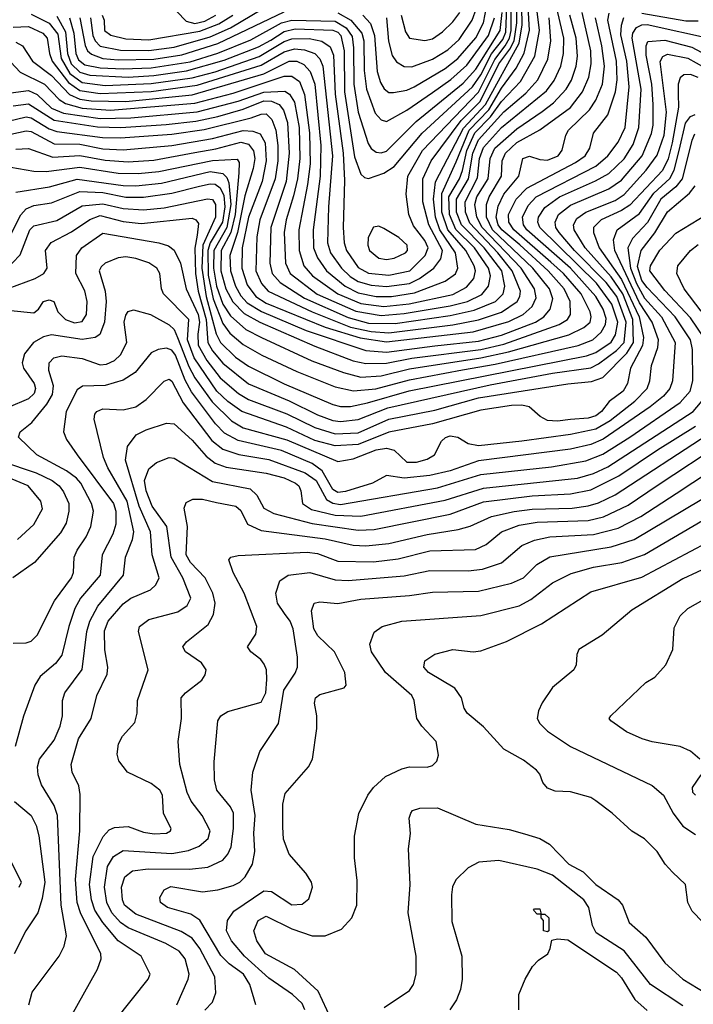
# Model space of a CAD drawing. Extents: x 997026 to 1115308, y 536381 to 619039.
# Tile 220 of 256: x 1045600 to 1048236, y 571367 to 575217. Entities that reach past the tile are written whole.
import ezdxf

# ---------------------------------------------------------------- set-up
doc = ezdxf.new("R2010")
doc.units = 0

msp = doc.modelspace()

# ---------------------------------------------------------------- linework, layer by layer
at = {"layer": '0CON20XD'}
for points in [[(1045745, 575231.3), (1045780, 575170), (1045787.7, 575085), (1045801.4, 575045), (1045835, 575011.5), (1045875, 574999.6), (1046025, 574993), (1046125, 574999.2), (1046252.9, 575017.1), (1046400.5, 575059.5), (1046535, 575111.2), (1046583, 575137), (1046635, 575170.8), (1046678, 575182), (1046825, 575176.4), (1046845, 575168.1), (1046857.2, 575155), (1046870.1, 575095), (1046871.1, 574935), (1046910.7, 574680.7), (1046935, 574613.3), (1046949.8, 574599.8), (1046965, 574595.6), (1047025, 574616.5), (1047065, 574642.8), (1047175, 574772.8), (1047372.3, 574955), (1047405, 575001.2), (1047446.6, 575083.4), (1047490.5, 575139.5), (1047502, 575168), (1047517.2, 575525)], [(1045555, 574819.9), (1045625, 574836.7), (1045645, 574833.6), (1045715, 574790.2), (1045745, 574779.4), (1045923.9, 574756.1), (1045995, 574755.1), (1046195, 574769.5), (1046321.7, 574788.3), (1046506.4, 574833.6), (1046545, 574848.2), (1046565, 574849), (1046586.5, 574826.5), (1046602.7, 574785), (1046610.5, 574725), (1046609.6, 574665), (1046599.7, 574595), (1046539.4, 574435), (1046528.5, 574368.5), (1046524, 574235), (1046545.8, 574185), (1046572.2, 574155), (1046745, 574074.7), (1046894.3, 574015), (1046975, 573997.5), (1047045, 573992.9), (1047295, 574024.2), (1047395, 574043.4), (1047485, 574073.1), (1047546.3, 574115), (1047557.5, 574135), (1047559.1, 574155), (1047527.6, 574235), (1047471.4, 574305), (1047361.9, 574421.9), (1047345.1, 574465), (1047342.6, 574505), (1047391.6, 574598.4), (1047398.9, 574675), (1047415, 574718), (1047485.4, 574795), (1047660.8, 574939.2), (1047691.2, 574978.8), (1047717.3, 575035), (1047728, 575085), (1047729, 575145), (1047687.9, 575325)], [(1045565, 574931.6), (1045635, 574940.3), (1045668.7, 574925), (1045725, 574871.2), (1045771.3, 574851.3), (1045915, 574831.1), (1046035, 574833.2), (1046295, 574856.9), (1046455, 574899.1), (1046555, 574933.6), (1046637.6, 574937.6), (1046656.2, 574926.2), (1046675, 574894.7), (1046693.5, 574795), (1046695.9, 574674.1), (1046687.2, 574595), (1046671.2, 574528.8), (1046642.5, 574435), (1046635.1, 574385), (1046640, 574265), (1046658.4, 574225), (1046764.5, 574144.5), (1046915, 574077.3), (1047015, 574060.7), (1047105, 574067.7), (1047285, 574097.7), (1047352.7, 574115), (1047407.9, 574142.1), (1047434.5, 574175), (1047441.9, 574215), (1047434.6, 574245), (1047380.1, 574325), (1047306.9, 574396.9), (1047281.3, 574455), (1047279.4, 574525), (1047320.9, 574595), (1047332.1, 574627.9), (1047349.8, 574705), (1047381, 574775), (1047442.5, 574837.5), (1047485, 574897.7), (1047559.3, 574975), (1047615.7, 575074.3), (1047634.2, 575175), (1047613.9, 575335)], [(1045565, 575050.7), (1045601.6, 575011.6), (1045697.3, 574965), (1045754.8, 574905), (1045779, 574889), (1045845, 574871.7), (1045955, 574863.4), (1046285, 574890.4), (1046435, 574930.2), (1046635, 574996.8), (1046665, 574996.5), (1046695, 574974.8), (1046714.5, 574924.5), (1046734.5, 574775), (1046736.2, 574653.8), (1046726.8, 574573.2), (1046692, 574395), (1046693.7, 574315), (1046711.5, 574255), (1046746, 574215), (1046845.2, 574145), (1046935, 574107.7), (1047025, 574096), (1047123.5, 574106.5), (1047295, 574143.1), (1047348.9, 574171.1), (1047376.7, 574205), (1047384.2, 574235), (1047377.8, 574255), (1047346.4, 574315), (1047275.5, 574395.5), (1047251.8, 574465), (1047252.5, 574537.5), (1047308.1, 574661.9), (1047359, 574785), (1047435.2, 574865), (1047485, 574949.3), (1047542.2, 575027.8), (1047573.8, 575086.2), (1047594.3, 575175.7), (1047586.4, 575335)], [(1045575, 575188.1), (1045635, 575190.6), (1045690.8, 575165), (1045707.3, 575145), (1045716.5, 575085), (1045727.7, 575055), (1045791.5, 574971.5), (1045835, 574940.2), (1045915, 574929), (1046115, 574936.6), (1046295, 574961.6), (1046545, 575039.2), (1046635, 575091.9), (1046675, 575103), (1046715, 575099.4), (1046755, 575085.2), (1046774.5, 575064.5), (1046785.8, 575035), (1046823.6, 574685), (1046807.9, 574485), (1046804, 574345), (1046815.8, 574305), (1046859.7, 574245), (1046892.7, 574212.7), (1046925, 574193.1), (1046975, 574178.9), (1047035, 574173.5), (1047125, 574186.2), (1047164.4, 574205.6), (1047220.8, 574245), (1047247.4, 574282.6), (1047253.9, 574315), (1047201.6, 574415), (1047178, 574505), (1047177.2, 574595), (1047210, 574665), (1047327.3, 574822.7), (1047402.3, 574897.7), (1047475, 575044.4), (1047517.9, 575102.1), (1047534.4, 575135), (1047545.1, 575205), (1047544.5, 575345)], [(1045585, 575128.7), (1045610.8, 575115), (1045649.8, 575055), (1045725, 574999.3), (1045794.8, 574924.8), (1045835, 574906.4), (1045880, 574900), (1046015, 574897.7), (1046275, 574923.2), (1046555, 575004.9), (1046654.5, 575055), (1046685, 575054.9), (1046712.4, 575042.4), (1046737.2, 575015), (1046754.5, 574964.5), (1046778.6, 574725), (1046775.6, 574605), (1046748.8, 574395), (1046750.1, 574325), (1046765.7, 574285.7), (1046800.2, 574235), (1046873.3, 574175), (1046925, 574149.6), (1046995, 574135.1), (1047055, 574134.3), (1047145, 574149.7), (1047265, 574194.1), (1047305, 574223.7), (1047314.4, 574245.6), (1047305.4, 574305), (1047244.6, 574395), (1047227.5, 574445), (1047219, 574515), (1047227.3, 574582.7), (1047336.7, 574793.3), (1047422.2, 574885), (1047555, 575124.8), (1047566.8, 575196.8), (1047563.1, 575335)], [(1045645, 575238.6), (1045715, 575204.1), (1045750, 575160), (1045762.3, 575065), (1045796.8, 575006.8), (1045845, 574970.9), (1045935, 574960.3), (1046115, 574967.4), (1046275, 574989.7), (1046365, 575013.4), (1046536.6, 575073.4), (1046635, 575131.2), (1046665, 575142.7), (1046733.4, 575143.4), (1046783, 575133), (1046815, 575110.6), (1046828.1, 575078.1), (1046834.3, 574925.7), (1046865.3, 574695.3), (1046871.7, 574588.3), (1046865.6, 574405), (1046869.6, 574345), (1046879, 574315), (1046925, 574248), (1046965, 574226.5), (1047045, 574217.8), (1047126.1, 574235), (1047186.3, 574295), (1047198.9, 574325), (1047185, 574353.8), (1047140.9, 574410.9), (1047122.8, 574455), (1047112.7, 574535), (1047118.8, 574605), (1047176.8, 574705), (1047395, 574934), (1047458.7, 575061.3), (1047499.7, 575115), (1047516.1, 575145), (1047523.5, 575175), (1047524.6, 575335)], [(1045565, 574769.1), (1045625, 574782.6), (1045645, 574779.8), (1045735, 574732), (1045835, 574729.9), (1045925, 574712.4), (1046005, 574708.5), (1046195, 574724.7), (1046355, 574752.7), (1046475, 574784), (1046511.8, 574781.8), (1046540.6, 574770.6), (1046560.3, 574735), (1046564.9, 574665), (1046549.3, 574585), (1046494.9, 574445.1), (1046471.2, 574325), (1046469.6, 574245), (1046490.5, 574180.5), (1046524.5, 574135), (1046565, 574108.2), (1046795.2, 574015.2), (1046932.7, 573972.7), (1047035, 573957.7), (1047375, 573997), (1047513.6, 574036.4), (1047569.5, 574065), (1047604.7, 574095.3), (1047621.1, 574128.9), (1047614.9, 574165), (1047562.3, 574245), (1047409.2, 574405), (1047388.8, 574445), (1047381.4, 574495), (1047388.7, 574525), (1047432.6, 574595), (1047441.4, 574675), (1047459.5, 574715), (1047545, 574790.5), (1047645, 574857.5), (1047688.6, 574891.4), (1047738, 574945), (1047758.7, 574981.3), (1047777.4, 575035), (1047782.7, 575075), (1047777.6, 575145), (1047752.3, 575235)], [(1045585, 574710.5), (1045635, 574713.3), (1045729.8, 574679.8), (1045835, 574685.6), (1045935, 574667.3), (1046025, 574661.2), (1046125, 574667.3), (1046285, 574697.7), (1046368.2, 574711.8), (1046465, 574737.9), (1046495, 574729.8), (1046514.5, 574704.5), (1046520.2, 574675), (1046514.3, 574635.7), (1046481.1, 574528.9), (1046452.3, 574385), (1046422.3, 574295), (1046425.1, 574235), (1046444.7, 574175), (1046465, 574137.9), (1046490.5, 574110.5), (1046546.5, 574076.5), (1046721.7, 574001.7), (1046955, 573924.1), (1047035, 573916.6), (1047225, 573941.9), (1047395, 573960.1), (1047485, 573984.1), (1047617.9, 574035), (1047650.5, 574055), (1047676, 574085), (1047686.5, 574125), (1047673.4, 574165), (1047607.8, 574245), (1047450.7, 574395), (1047426.6, 574445), (1047426.5, 574495), (1047436.9, 574525), (1047484.9, 574605), (1047488.5, 574665), (1047500.6, 574695), (1047545, 574736.8), (1047635, 574786.5), (1047755.7, 574874.3), (1047802.1, 574935), (1047827, 574993), (1047836.1, 575043.9), (1047834.7, 575094.7), (1047800.3, 575245)], [(1045585, 574543.1), (1045716.6, 574563.4), (1045825, 574593.9), (1046005, 574569.3), (1046055, 574568.1), (1046155, 574578.1), (1046345, 574623.2), (1046395, 574615.7), (1046410.5, 574600.5), (1046419.1, 574579.1), (1046426.5, 574495), (1046411, 574405), (1046359.9, 574315), (1046358.7, 574245), (1046370.9, 574175), (1046394.8, 574105.2), (1046425, 574059.5), (1046485, 574005.5), (1046545.9, 573975), (1046743.5, 573883.5), (1046867.4, 573837.4), (1046935, 573819.9), (1047015, 573824.4), (1047125, 573852), (1047405, 573894.4), (1047512.1, 573917.9), (1047748.5, 573985), (1047807, 574013), (1047832.3, 574035), (1047836.6, 574055), (1047831.7, 574075), (1047796.7, 574145), (1047727.6, 574225), (1047679, 574269), (1047533.5, 574395), (1047513.8, 574425), (1047513.2, 574455), (1047542.7, 574515), (1047585, 574557.9), (1047775, 574658.4), (1047813.3, 574685), (1047830.8, 574715), (1047845, 574773.1), (1047902, 574845), (1047932, 574935), (1047938.5, 574981.5), (1047934.7, 575055), (1047902, 575215), (1047906.9, 575243.1)], [(1045795, 575224.2), (1045812.3, 575165), (1045819.7, 575085), (1045830.4, 575060.4), (1045855, 575041.2), (1045915, 575029.4), (1046005, 575024.8), (1046115, 575029.4), (1046267.1, 575052.9), (1046375, 575086), (1046505, 575138.2), (1046625, 575204.5), (1046664.4, 575215.6), (1046835, 575211), (1046877.1, 575185), (1046901, 575151), (1046906.6, 575106.6), (1046907.3, 574965), (1046924.4, 574855), (1046963.3, 574733.3), (1046975, 574713.1), (1046995, 574698.8), (1047015, 574696.3), (1047035, 574703.3), (1047151, 574819), (1047335, 574969.5), (1047385, 575023.5), (1047480.1, 575175), (1047487.7, 575245)], [(1045835.7, 575225), (1045855.8, 575115.8), (1045865.9, 575095.9), (1045881.8, 575081.8), (1045925, 575065.3), (1045985, 575059.8), (1046125, 575062.6), (1046235, 575079.7), (1046375, 575123.8), (1046635, 575247.3)], [(1045877, 575225), (1045885.9, 575155), (1045895, 575134.8), (1045915, 575113.8), (1045995, 575098.1), (1046105, 575096.6), (1046205, 575109.3), (1046345, 575150.5), (1046425, 575184.9), (1046550.8, 575259.2)], [(1045922.6, 575235), (1045930.6, 575215), (1045932.5, 575175), (1045956.7, 575156.7), (1046015, 575142), (1046105, 575139), (1046305, 575171.9), (1046378.8, 575201.2), (1046433.8, 575235)], [(1046215, 575249.5), (1046251.5, 575211.5), (1046285, 575201.6), (1046325, 575211.5), (1046367.5, 575235)], [(1046845, 575244), (1046896.4, 575215), (1046939.5, 575165), (1046946.2, 575135), (1046947.8, 575017.8), (1046956.8, 574945), (1046991.3, 574851.3), (1047015, 574825.3), (1047035, 574818.8), (1047115, 574863.6), (1047215, 574931.8), (1047286.5, 574983.5), (1047350.1, 575039.9), (1047434.1, 575155), (1047457.9, 575225)], [(1046942.5, 575235), (1046972.6, 575202.6), (1046988.7, 575155), (1046999.1, 575015), (1047011.5, 574971.5), (1047026.3, 574946.3), (1047045, 574932.9), (1047062.4, 574932.4), (1047115, 574941.9), (1047143.2, 574955), (1047265, 575025.8), (1047315, 575064.8), (1047385, 575146.3), (1047414.8, 575205.2), (1047427.8, 575272.2)], [(1047034.8, 575225), (1047043.3, 575133.3), (1047057.7, 575077.7), (1047075, 575052.5), (1047105, 575033.7), (1047135, 575033.4), (1047215, 575063), (1047275, 575099.6), (1047319.8, 575140.2), (1047371, 575215), (1047388.1, 575261.9)], [(1047093.3, 575235), (1047109.7, 575169.7), (1047125, 575145.4), (1047185, 575135.3), (1047215, 575142.9), (1047255, 575169.2), (1047295, 575208.1), (1047322.9, 575245)], [(1048035, 575242.1), (1048207, 575213), (1048255, 575213.3)], [(1045542.3, 574235), (1045601.8, 574298.2), (1045640, 574395), (1045655, 574410.8), (1045745, 574431.3), (1045845, 574489.8), (1045925, 574497.6), (1046005, 574478.2), (1046085, 574473.1), (1046165, 574481.4), (1046335, 574516.6), (1046355, 574514.2), (1046366.2, 574495), (1046366.9, 574445), (1046316.5, 574335), (1046312.5, 574245), (1046329.2, 574135), (1046369, 573989), (1046385.3, 573955.3), (1046445, 573898), (1046495, 573862), (1046635, 573793.5), (1046825, 573712.1), (1046854.8, 573704.8), (1046895, 573705.2), (1046961.3, 573718.7), (1047124.2, 573765.8), (1047817.7, 573902.3), (1047855, 573916.4), (1047915, 573956.6), (1047931.5, 573985), (1047939.9, 574035), (1047917.2, 574105), (1047856.5, 574186.5), (1047635.7, 574405), (1047628.1, 574425), (1047629.7, 574445), (1047655, 574483.1), (1047712.7, 574525), (1047853.6, 574586.4), (1047905, 574615.5), (1047965, 574672.9), (1048001, 574729), (1048023.1, 574795), (1048031.3, 574945), (1047996, 575145), (1047998.7, 575165), (1048013.6, 575186.4), (1048035, 575197.6), (1048055, 575198.2), (1048315, 575140.6)], [(1045565, 574640), (1045655, 574624.8), (1045703.3, 574623.3), (1045835, 574640.7), (1045985, 574616.5), (1046064.4, 574615.6), (1046145, 574623.3), (1046355, 574666.4), (1046451.2, 574671.2), (1046458.6, 574658.6), (1046458, 574618), (1046443.7, 574455), (1046426.7, 574385), (1046388.1, 574315), (1046387.5, 574235), (1046406.3, 574165), (1046433.7, 574113.7), (1046478.8, 574068.8), (1046539.5, 574035), (1046755, 573941), (1046905, 573883.1), (1046955, 573872.8), (1047035, 573873.5), (1047135, 573894.1), (1047405, 573927.8), (1047495, 573949), (1047711.6, 574025), (1047744.2, 574045), (1047755.2, 574065), (1047754.5, 574115), (1047729.9, 574165), (1047667.9, 574235), (1047557.2, 574337.2), (1047487.2, 574395), (1047472.8, 574415), (1047464.7, 574445.3), (1047472, 574488), (1047495, 574534.4), (1047553.7, 574605), (1047568.5, 574675), (1047595, 574683.9), (1047635, 574670.2), (1047665, 574667.5), (1047706.5, 574685), (1047723.2, 574706.8), (1047736.4, 574765), (1047747.4, 574785), (1047829.8, 574865), (1047855, 574902.5), (1047880, 574965), (1047888.5, 575035), (1047878.2, 575115), (1047852.6, 575225)], [(1045568.1, 574381.9), (1045605, 574453.6), (1045625, 574477.3), (1045655, 574491.2), (1045725, 574501.6), (1045835, 574545.1), (1045925, 574540.8), (1046015, 574523.5), (1046085, 574522.7), (1046195, 574538.2), (1046303.6, 574566.4), (1046345, 574575.7), (1046365, 574573.6), (1046385, 574559.1), (1046399.5, 574529.5), (1046402.9, 574485), (1046393.5, 574425), (1046346, 574345), (1046336.3, 574315), (1046338.1, 574218.1), (1046356.7, 574125), (1046395, 574029.8), (1046422, 573992), (1046475, 573946.9), (1046547.5, 573905), (1046685, 573841), (1046835, 573780.9), (1046905.7, 573765.7), (1046993.7, 573773.7), (1047125, 573809.3), (1047332.1, 573847.9), (1047460.2, 573869.8), (1047785, 573943.4), (1047842.9, 573965), (1047875.5, 573995), (1047892.4, 574025), (1047895, 574049.2), (1047883.1, 574085), (1047854.6, 574135), (1047755.3, 574245), (1047585.1, 574395), (1047571.1, 574415), (1047567.4, 574445), (1047589.3, 574490.7), (1047621.5, 574525), (1047855, 574644.8), (1047901.9, 574685), (1047942, 574738), (1047969.7, 574795), (1047985.1, 574954.9), (1047975.3, 575054.7), (1047952.4, 575157.6), (1047954.4, 575195.6), (1047964, 575226)], [(1045575, 574880.3), (1045635, 574888.3), (1045735, 574824.3), (1045905, 574797.6), (1045995.9, 574795.9), (1046172.7, 574807.3), (1046289.4, 574820.6), (1046375, 574838), (1046475, 574866.9), (1046555, 574899.8), (1046585, 574898.5), (1046615.6, 574885), (1046632.7, 574862.7), (1046647.5, 574815), (1046654.7, 574695), (1046642.2, 574585), (1046583.3, 574405), (1046578.5, 574265), (1046587.8, 574225), (1046619.4, 574189.4), (1046715, 574128.7), (1046885, 574052.8), (1046965, 574030.9), (1047068.8, 574028.8), (1047285, 574060.2), (1047379, 574081), (1047461.7, 574115), (1047492.3, 574145), (1047498.5, 574175), (1047486, 574235), (1047417.6, 574325), (1047329.2, 574415), (1047309.8, 574465), (1047308.8, 574515), (1047355.6, 574595), (1047373.2, 574695), (1047395, 574747.8), (1047495, 574856.4), (1047580.2, 574929.8), (1047627.4, 574982.6), (1047666.6, 575063.4), (1047678.8, 575135), (1047671.8, 575225)], [(1045555, 574166.3), (1045660.4, 574205), (1045695.3, 574225), (1045707.5, 574245), (1045701.2, 574315), (1045723.9, 574346.1), (1045802.5, 574387.5), (1045874.3, 574435.7), (1045915, 574451.4), (1046005, 574428.4), (1046075, 574420.6), (1046275, 574440.8), (1046289.6, 574435), (1046300, 574420), (1046295.1, 574375), (1046285.8, 574324.2), (1046287.5, 574225), (1046298.5, 574155), (1046329.6, 574045), (1046336.8, 573955), (1046355, 573922.3), (1046395, 573873.8), (1046495, 573793.6), (1046655, 573726.5), (1046765, 573671.7), (1046825, 573650.4), (1046855, 573646.6), (1046925, 573653.8), (1047040.5, 573699.5), (1047440.4, 573789.6), (1047684.7, 573835.3), (1047835, 573855.9), (1047865, 573871.1), (1047935, 573923.3), (1047965, 573954.8), (1047973.3, 574035), (1047936.2, 574135), (1047895, 574190), (1047770.5, 574315), (1047711.1, 574385), (1047697.5, 574405), (1047694.8, 574425), (1047709, 574455), (1047755, 574491.6), (1047905, 574555.4), (1047955, 574590.2), (1048035.4, 574685), (1048072.2, 574772.2), (1048078.8, 574805), (1048079.3, 574885), (1048074, 574965), (1048051.4, 575078.6), (1048050.7, 575115), (1048057.7, 575132.3), (1048125, 575137.4), (1048229.7, 575109.7), (1048325, 575058.9)], [(1045565, 574080.6), (1045655, 574071.2), (1045673.3, 574085), (1045693.3, 574115), (1045715, 574122), (1045733.3, 574115), (1045750, 574075), (1045780, 574045), (1045815, 574032.1), (1045845, 574037.4), (1045861.5, 574065), (1045864.8, 574115), (1045855, 574156.7), (1045819.4, 574225), (1045822.3, 574295), (1045843.8, 574325), (1045925, 574382.2), (1046144.5, 574344.5), (1046183.1, 574333.1), (1046205, 574316.2), (1046229.6, 574265), (1046252, 574165), (1046298.6, 574065), (1046303.6, 574035), (1046297.4, 573987.4), (1046298.4, 573945), (1046331.8, 573885), (1046385, 573816.5), (1046455.7, 573755.7), (1046495, 573732.5), (1046645, 573675.4), (1046755, 573622.2), (1046835, 573598.3), (1046925, 573602), (1047045, 573655.1), (1047225, 573690.4), (1047395, 573739.1), (1047745, 573793), (1047838.1, 573801.9), (1047881.8, 573818.2), (1047976.3, 573913.7), (1048001.3, 573955), (1047999.5, 574045), (1047960.1, 574145), (1047915, 574211.9), (1047813.3, 574325), (1047769.1, 574395), (1047766.5, 574415), (1047780.5, 574439.5), (1047815, 574464.5), (1047929.6, 574510.4), (1047965, 574533.6), (1048051.8, 574628.2), (1048095, 574686.9), (1048122.1, 574765), (1048130.6, 574855), (1048106.5, 575053.5), (1048116.3, 575073.7), (1048135, 575082.1), (1048215, 575067.2), (1048311.9, 575011.9)], [(1048255, 574990.6), (1048225, 575003), (1048198.7, 575001.3), (1048185, 574989.2), (1048176.5, 574965), (1048176.9, 574926.9), (1048177.9, 574875), (1048152.5, 574735), (1048136.9, 574673.1), (1048115, 574627.4), (1047987.7, 574492.3), (1047955, 574470.9), (1047875.4, 574434.6), (1047845.2, 574404.8), (1047845.2, 574385), (1047867.9, 574325), (1047955, 574201.5), (1048024.2, 574055), (1048040.5, 573975), (1048037.3, 573942.7), (1047990.2, 573855), (1047978.4, 573795), (1047961.9, 573765), (1047906.2, 573723.8), (1047876, 573685), (1047855, 573668.4), (1047825, 573658.6), (1047755, 573653.4), (1047705, 573647.4), (1047665, 573650.3), (1047636.5, 573665), (1047593.3, 573703.3), (1047565, 573710.1), (1047525, 573708.2), (1047405, 573690.8), (1047215, 573636.2), (1047045, 573604.3), (1046925, 573556), (1046835, 573550.9), (1046755, 573572.3), (1046644.3, 573624.3), (1046469.2, 573685), (1046415, 573723.9), (1046371.4, 573765), (1046282.3, 573895), (1046257.2, 573965), (1046261.9, 574045), (1046163.4, 574145), (1046155.3, 574165), (1046148, 574225), (1046136.8, 574245), (1046105.8, 574265.8), (1046055, 574283.5), (1046015, 574290), (1045985, 574286.5), (1045934.6, 574265), (1045918.9, 574251.1), (1045911.7, 574235), (1045935.2, 574155), (1045939.2, 574115), (1045931.7, 574035), (1045914.3, 573985.7), (1045896.2, 573973.8), (1045845, 573967), (1045724.8, 573985.2), (1045692.9, 573977.1), (1045654.5, 573955.5), (1045619.5, 573910.5), (1045609.5, 573875), (1045615.8, 573855), (1045657.1, 573795), (1045661.7, 573775), (1045656.7, 573755), (1045635, 573734.4), (1045555, 573700.5)], [(1045575, 572779.5), (1045625, 572780.9), (1045645, 572787.5), (1045669.1, 572810.9), (1045736.5, 572945), (1045803.5, 573035), (1045810.3, 573055), (1045812.9, 573115), (1045825, 573143.5), (1045860.5, 573195), (1045878.1, 573235), (1045889.5, 573295), (1045881.7, 573325), (1045839.3, 573405), (1045821.9, 573425), (1045783.3, 573453.3), (1045667.1, 573515), (1045595.8, 573585), (1045602.5, 573605), (1045648, 573642), (1045706.7, 573713.3), (1045728.6, 573751.4), (1045732, 573785), (1045714.3, 573845), (1045715, 573875.6), (1045733.3, 573895), (1045765, 573902.7), (1045845, 573892.3), (1045915, 573867.1), (1045939.9, 573870.1), (1045971.5, 573885), (1045995, 573906.5), (1046018.8, 573955), (1046009.3, 574035), (1046015, 574062), (1046025, 574075.6), (1046045, 574082.7), (1046111.4, 574065), (1046185, 574024.2), (1046205, 574005.3), (1046218, 573975), (1046261.6, 573861.6), (1046285, 573816.9), (1046353.1, 573723.1), (1046428.8, 573648.8), (1046475, 573620.7), (1046645, 573573.9), (1046845, 573489.8), (1046905, 573499.8), (1046995.4, 573535), (1047035, 573542.3), (1047065, 573534.3), (1047115, 573487.5), (1047153, 573487), (1047195, 573499.1), (1047223.1, 573515), (1047250.7, 573569.3), (1047266.4, 573583.6), (1047285, 573589.4), (1047314.2, 573585), (1047355, 573560), (1047395, 573551.5), (1047565, 573570.2), (1047755, 573596.6), (1047855, 573617.2), (1047910.2, 573649.8), (1048006.5, 573725), (1048054.8, 573775), (1048065.2, 573805), (1048072.2, 573865), (1048097.4, 573935), (1048099.7, 573965), (1048074.4, 574035), (1048025, 574110.1), (1047928.8, 574315), (1047923.9, 574356.1), (1047937.7, 574395), (1048025, 574459.8), (1048081.8, 574538.2), (1048144.4, 574595.6), (1048161.5, 574628.5), (1048180.5, 574705), (1048205, 574812.1), (1048225, 574838.5), (1048243.7, 574846.3)], [(1048241.1, 574768.9), (1048230.1, 574745), (1048192.3, 574595), (1048167, 574563), (1048109, 574515), (1048056.5, 574423.5), (1047998.3, 574361.7), (1047980.1, 574325), (1047989.5, 574245), (1048013.2, 574185), (1048045, 574128.5), (1048111.5, 574055), (1048164.2, 573955), (1048153.9, 573805), (1048143.9, 573775), (1048118.9, 573745), (1048067.1, 573702.9), (1047883.1, 573576.9), (1047835, 573556.3), (1047755, 573537.9), (1047395, 573492.5), (1047285, 573453.7), (1047205, 573435.4), (1047104.2, 573424.2), (1047035, 573434.5), (1046980.6, 573405), (1046875, 573371.7), (1046845, 573368.8), (1046825, 573379.7), (1046783.7, 573453.7), (1046745, 573481.1), (1046625, 573532), (1046455, 573571.8), (1046401, 573601), (1046366.4, 573636.4), (1046272.4, 573762.4), (1046247.3, 573807.3), (1046209.6, 573905), (1046195, 573924.4), (1046175, 573933), (1046141.9, 573928.1), (1046115, 573914.1), (1046051.8, 573838.2), (1046005, 573807), (1045935, 573787.2), (1045846.3, 573783.7), (1045825, 573769.6), (1045781.6, 573685), (1045771.8, 573605), (1045782.9, 573575), (1045825.5, 573515.5), (1045967.5, 573325), (1045976, 573295), (1045976.5, 573245), (1045965.2, 573205), (1045922.7, 573125), (1045915, 573044.5), (1045838.6, 572955), (1045816.6, 572915), (1045792.6, 572845), (1045765, 572732.5), (1045740.7, 572699.3), (1045680.9, 572649.1), (1045659.6, 572615), (1045615.7, 572494.3), (1045581.9, 572375)], [(1045635.4, 571365), (1045649.5, 571415), (1045755.3, 571554.7), (1045773.8, 571595), (1045783.3, 571635), (1045763.1, 571755), (1045747.8, 572105), (1045734.7, 572145), (1045685.4, 572225), (1045672, 572265), (1045669.3, 572295), (1045678, 572325), (1045735, 572400.5), (1045758.6, 572455), (1045768.1, 572495), (1045767.5, 572555), (1045776.5, 572585), (1045844.1, 572675.9), (1045862.9, 572825), (1045874.2, 572865.8), (1045906.5, 572923.5), (1046006, 573045), (1046013.7, 573115), (1046041.3, 573185), (1046046.2, 573215), (1046020.6, 573335), (1045945.2, 573465), (1045928.1, 573505), (1045891.1, 573655), (1045893.8, 573675), (1045901.8, 573685), (1045925, 573695.2), (1046005, 573691.1), (1046055, 573702.9), (1046095, 573732.2), (1046165, 573803.1), (1046185, 573811.9), (1046195, 573803.3), (1046239.6, 573719.6), (1046352.3, 573572.3), (1046395, 573537.8), (1046457.5, 573517.5), (1046575, 573496.9), (1046717.4, 573445), (1046760.1, 573415), (1046800.4, 573340.4), (1046825, 573326.2), (1046855, 573321.7), (1047235, 573386.2), (1047405, 573439.3), (1047681, 573469), (1047815, 573491.7), (1047881.8, 573518.2), (1047987, 573585), (1048185, 573720.6), (1048223.2, 573765), (1048233.3, 573805), (1048232.1, 573927.9), (1048224.5, 573965), (1048165.4, 574055), (1048055, 574169.4), (1048035, 574197.7), (1048018, 574252), (1048031.7, 574315), (1048085.8, 574384.2), (1048135, 574466.4), (1048220.6, 574539.4), (1048242.7, 574567.3)], [(1048277.1, 573975), (1048225, 574051.7), (1048125, 574158.4), (1048066.1, 574235), (1048068, 574255), (1048105, 574316.5), (1048167.3, 574382.7), (1048287.8, 574455)], [(1047035, 574279.4), (1047065, 574284.4), (1047109.6, 574305), (1047118.1, 574315), (1047115.8, 574335), (1047083.1, 574365), (1047025, 574400.9), (1047005, 574409.2), (1046985, 574406), (1046964.1, 574365.9), (1046962.1, 574335), (1046968.8, 574315), (1047005.2, 574285.2), (1047035, 574279.4)], [(1048267, 574077), (1048199.6, 574165), (1048170.9, 574225), (1048174.6, 574255), (1048224.6, 574315), (1048255, 574338.6)], [(1045798.8, 571315), (1045904.6, 571505), (1045919.3, 571545), (1045917.2, 571565), (1045837.7, 571725), (1045824.8, 571765), (1045818.3, 571855), (1045835.7, 572045), (1045837.3, 572187.3), (1045831.1, 572221.1), (1045805.3, 572275.3), (1045801.3, 572305), (1045830.5, 572405), (1045879.6, 572485), (1045902.5, 572575), (1045942, 572658), (1045945.3, 572685), (1045933.4, 572753.4), (1045932.4, 572827.6), (1045946.7, 572865), (1046005, 572933.1), (1046035.2, 572954.8), (1046111.9, 572988.1), (1046132.6, 573007.4), (1046145.7, 573035), (1046119.2, 573125), (1046111.8, 573215), (1046067.6, 573315), (1046014.8, 573495), (1046021.7, 573548.3), (1046056, 573594), (1046095, 573613.8), (1046175, 573638.9), (1046205, 573636.9), (1046275, 573572.6), (1046330.4, 573510.4), (1046365, 573483.3), (1046407.7, 573467.7), (1046565, 573443.3), (1046635.1, 573425.1), (1046679.6, 573405), (1046692, 573395), (1046700, 573375), (1046706.7, 573325), (1046741.7, 573301.7), (1046835, 573279.6), (1046935, 573275.7), (1047265, 573338.4), (1047415, 573385.9), (1047782.9, 573425), (1047845, 573442.5), (1047901.1, 573468.9), (1048234.7, 573685.3), (1048285, 573743.2)], [(1045975, 571305.7), (1046103.1, 571465), (1046110.6, 571485), (1046075.6, 571555), (1045985, 571614.8), (1045925, 571686.6), (1045894.2, 571735), (1045881, 571775), (1045873.5, 571835), (1045887.3, 571945), (1045926.5, 572023.5), (1045950.9, 572049.1), (1045971.5, 572058.5), (1046025, 572062.7), (1046085, 572040.4), (1046126.6, 572033.4), (1046175, 572036.9), (1046190, 572045), (1046192.5, 572055), (1046163.2, 572113.2), (1046158.6, 572185), (1046148.6, 572205), (1046115, 572230.9), (1046022.5, 572275), (1045988.7, 572318.7), (1045982.2, 572345), (1045986.5, 572385), (1046002.5, 572415), (1046050.5, 572469.5), (1046059.5, 572505), (1046060.8, 572555), (1046102.9, 572675), (1046064.5, 572825), (1046069.5, 572845), (1046105, 572871.8), (1046218.5, 572901.5), (1046255, 572926.7), (1046269.2, 572955), (1046238.9, 573035), (1046193.2, 573115), (1046176.3, 573235), (1046118.3, 573315), (1046094.6, 573375), (1046088.4, 573415), (1046105, 573460.9), (1046135, 573486.2), (1046185, 573505.4), (1046205, 573503.1), (1046355, 573411.7), (1046502.5, 573382.5), (1046528.2, 573358.2), (1046555, 573307.1), (1046595, 573286), (1046745, 573247.4), (1046925, 573220.9), (1046986.9, 573223.1), (1047285, 573284.2), (1047415, 573332), (1047605, 573355.1), (1047755, 573363.1), (1047835, 573378.5), (1047945, 573433.6), (1048096.1, 573535), (1048245, 573628.3)], [(1046215, 571364.5), (1046260, 571465), (1046263.6, 571485), (1046247.7, 571545), (1046224.1, 571575), (1046172.1, 571605), (1046025, 571666.2), (1045995, 571687), (1045961, 571725), (1045940.9, 571765), (1045932.3, 571825), (1045943.6, 571906.4), (1045967.3, 571945), (1046005, 571968.7), (1046195, 571957.3), (1046261.3, 571968.7), (1046301.8, 571985), (1046337.5, 572015), (1046345.3, 572045), (1046314, 572105), (1046271.1, 572161.1), (1046255.2, 572195), (1046226.3, 572305), (1046220, 572395), (1046232.9, 572485), (1046232.1, 572565), (1046248.8, 572585), (1046312.5, 572635), (1046326, 572655), (1046330.3, 572675), (1046312.2, 572702.2), (1046248.9, 572745), (1046238.9, 572765), (1046252.3, 572785), (1046337.5, 572852.5), (1046358.2, 572891.8), (1046365.2, 572935), (1046356.5, 572975), (1046326.1, 573035), (1046268.5, 573095), (1046251.7, 573125), (1046256.6, 573235), (1046243.3, 573306.7), (1046251.2, 573328.8), (1046277.7, 573342.3), (1046315, 573341.7), (1046370.7, 573329.3), (1046445.7, 573315), (1046465, 573298.6), (1046492.2, 573245), (1046545, 573219.8), (1046795, 573187), (1046905, 573162.9), (1046955, 573160.2), (1047045, 573168.5), (1047195, 573204.5), (1047316.4, 573223.6), (1047363, 573237), (1047445.9, 573274.1), (1047535.4, 573294.6), (1047605, 573303.8), (1047762.3, 573307.7), (1047825, 573315.7), (1047865, 573327.3), (1047930.4, 573359.6), (1048294.1, 573595.9)], [(1046325, 571344.2), (1046355, 571376), (1046368, 571412), (1046363.7, 571475), (1046305.5, 571585), (1046275, 571625.7), (1046231.4, 571651.4), (1046055, 571719.1), (1046010, 571755), (1046002.1, 571775), (1045999.2, 571825), (1046011.1, 571865), (1046041.6, 571888.4), (1046103, 571897), (1046265, 571895.2), (1046336.2, 571903.8), (1046395, 571930.9), (1046415.2, 571954.8), (1046427.2, 571982.8), (1046437.2, 572055), (1046437.1, 572115), (1046425, 572139.5), (1046371.8, 572205), (1046361.8, 572245), (1046361.2, 572315), (1046375.7, 572475), (1046387.5, 572495), (1046415, 572511.9), (1046545, 572548.1), (1046563.4, 572585), (1046567.6, 572637.6), (1046565.4, 572675), (1046557.3, 572697.3), (1046544.2, 572715), (1046504, 572745), (1046492, 572765), (1046524.3, 572815), (1046527.8, 572845), (1046478, 572975), (1046435.6, 573055), (1046418.8, 573105), (1046426.1, 573116.1), (1046455, 573122.2), (1046725, 573134.5), (1046765, 573129.3), (1046845, 573099.6), (1046985, 573096.8), (1047080.4, 573109.6), (1047205, 573139.7), (1047383.9, 573146.1), (1047425.2, 573164.8), (1047484.9, 573215.1), (1047555, 573240.6), (1047625, 573252.1), (1047825, 573259.1), (1047885, 573273), (1047980.8, 573319.2), (1048095, 573395.6), (1048351.2, 573565)], [(1045388.2, 573538.2), (1045664.3, 573445.7), (1045727.8, 573415), (1045754.2, 573395), (1045771.5, 573371.5), (1045791.9, 573325), (1045792.7, 573295), (1045781.8, 573248.2), (1045759.9, 573210.1), (1045658.8, 573095), (1045573.3, 573035)], [(1046524.7, 571365), (1046501, 571445), (1046475.7, 571485), (1046419.2, 571525), (1046387.8, 571557.8), (1046305.5, 571695.5), (1046269.8, 571719.8), (1046178.1, 571745), (1046151.1, 571765), (1046148.6, 571785), (1046165.8, 571815), (1046192.2, 571827.8), (1046315, 571807.5), (1046375.3, 571815.3), (1046435, 571831.7), (1046461.5, 571845), (1046482.3, 571865), (1046511.2, 571915), (1046519.7, 571965), (1046516.6, 572036.6), (1046521.5, 572105), (1046506.3, 572205), (1046512.6, 572275), (1046540, 572355), (1046613, 572465), (1046634.2, 572595), (1046678.3, 572661.7), (1046687.3, 572685), (1046687, 572725), (1046669.8, 572835), (1046658.1, 572865), (1046636.3, 572895), (1046609.5, 572935), (1046601.8, 572975), (1046617.7, 573022.3), (1046650.8, 573045), (1046735, 573056.1), (1046835, 573026.8), (1046885, 573024.4), (1047105, 573041.9), (1047205, 573063.2), (1047355, 573062.6), (1047411.3, 573068.7), (1047485, 573093), (1047565, 573161.1), (1047615, 573181.7), (1047675, 573194.5), (1047845.9, 573204.1), (1047941.3, 573228.7), (1048030.3, 573275), (1048168.4, 573365), (1048365, 573493)], [(1045591.5, 573185), (1045655, 573243.6), (1045689.2, 573305), (1045683.2, 573335), (1045633.8, 573395), (1045555, 573427.4)], [(1046818.6, 571308.6), (1046768.2, 571418.2), (1046675, 571502.9), (1046562.4, 571565), (1046527.6, 571615), (1046516.8, 571655), (1046533.5, 571695), (1046565, 571711.9), (1046665, 571661.6), (1046745, 571634.2), (1046795, 571635.3), (1046859.6, 571660.4), (1046900, 571705), (1046919.1, 571755), (1046920.7, 571850.7), (1046910.3, 571939.7), (1046910, 572025), (1046927.4, 572112.6), (1046962.5, 572185), (1046984.5, 572215), (1047032, 572258), (1047095, 572287.3), (1047125, 572295.9), (1047195, 572294.5), (1047215, 572301.1), (1047232, 572318), (1047238.7, 572341.3), (1047229.1, 572395), (1047174, 572455), (1047154.7, 572485), (1047144, 572555), (1047134, 572575), (1047031.3, 572665), (1046977.3, 572745), (1046969.6, 572775), (1046987.3, 572822.7), (1047018, 572845), (1047094.8, 572865.2), (1047405, 572886.8), (1047555, 572924.8), (1047600.6, 572949.4), (1047685, 573015.3), (1047757.9, 573052.1), (1047845, 573077), (1047955.7, 573094.3), (1048045, 573126.5), (1048460.8, 573369.2)], [(1046629.6, 572060.4), (1046630.3, 572149.7), (1046638.3, 572191.7), (1046730.8, 572295), (1046745.7, 572325), (1046762.5, 572445), (1046762.9, 572495), (1046754.2, 572545), (1046758, 572565), (1046775, 572578), (1046870, 572605), (1046877.5, 572615), (1046871.9, 572665), (1046832.2, 572745), (1046767.3, 572807.3), (1046751.4, 572835), (1046742.1, 572905), (1046752.5, 572935), (1046775, 572940.5), (1046845, 572934.1), (1046935, 572951.1), (1047124.8, 572965.2), (1047215, 572978.7), (1047395, 572982.6), (1047524.1, 573014.1), (1047571.2, 573035), (1047623.4, 573086.6), (1047675, 573116.6), (1047915, 573155.8), (1048005, 573184.8), (1048330.6, 573379.4)], [(1048354, 571605), (1048230.7, 571730.7), (1048214.2, 571765), (1048205.6, 571835), (1048155, 571884), (1048125.8, 571915), (1048094, 571965), (1048045, 572014), (1047995, 572044), (1047918, 572115), (1047855, 572162.5), (1047835, 572175.8), (1047755, 572198), (1047695, 572200), (1047665, 572212.5), (1047646.7, 572235), (1047635, 572267.5), (1047622.7, 572282.7), (1047571.1, 572321.1), (1047495, 572364.3), (1047415, 572451.9), (1047351.2, 572505), (1047339.2, 572525), (1047328.6, 572565), (1047303, 572603), (1047199.2, 572665), (1047181.4, 572685), (1047185, 572710), (1047224.2, 572735.8), (1047295, 572754.3), (1047375, 572745.6), (1047405, 572749.4), (1047505, 572786.2), (1047642.2, 572855), (1047835, 572979.7), (1048035, 573037.8), (1048353.5, 573206.5)], [(1048306.6, 573083.4), (1048195, 573030.5), (1047995, 572908.5), (1047878.9, 572811.1), (1047788, 572755), (1047780, 572735), (1047778, 572695), (1047768, 572675), (1047685, 572605.7), (1047643.9, 572546.1), (1047629.5, 572515), (1047625.5, 572485), (1047635.5, 572465), (1047665.7, 572435.7), (1047755, 572374.7), (1048075, 572222.5), (1048119.2, 572185), (1048156.8, 572115), (1048195, 572063.4), (1048245, 572030.8)], [(1048261.5, 572325), (1048225, 572357.5), (1048185, 572375.6), (1048075, 572393.3), (1048035.6, 572405.6), (1047975, 572432), (1047913.3, 572475), (1047906.7, 572485), (1047913.3, 572495), (1048050, 572625), (1048085, 572646), (1048128, 572695), (1048155.5, 572754.5), (1048161.1, 572838.9), (1048185, 572885.7), (1048215, 572914.4), (1048305, 572966.1)], [(1048244.3, 572185), (1048234.5, 572195), (1048232.2, 572215), (1048267.1, 572265)], [(1045580.1, 572160.1), (1045645.6, 572105.6), (1045665, 572066.9), (1045675, 572026), (1045698.2, 571845), (1045688.6, 571781.4), (1045670.8, 571725), (1045624.6, 571655), (1045578.5, 571565)], [(1047025.7, 571354.3), (1047125, 571420.6), (1047140.8, 571445), (1047151.6, 571485), (1047152, 571555), (1047120.5, 571725), (1047127.5, 571835), (1047121.1, 571975), (1047129.4, 572035), (1047124.3, 572095), (1047130, 572115), (1047137.5, 572125), (1047165.6, 572134.4), (1047235, 572135.5), (1047385, 572071.9), (1047515, 572050.8), (1047575.8, 572034.2), (1047635, 572015.7), (1047673, 571993), (1047749.1, 571915), (1047804.8, 571884.8), (1047854.6, 571835), (1047941.8, 571775), (1047959.1, 571755), (1047985, 571687.5), (1048050.2, 571630.2), (1048125, 571529.1), (1048195, 571465.4), (1048285, 571411.2)], [(1046716.1, 571345), (1046705, 571370), (1046667.1, 571405), (1046575, 571468.9), (1046479.3, 571555), (1046429.5, 571615), (1046409.2, 571655), (1046413.5, 571695), (1046438.5, 571731.5), (1046555, 571810.9), (1046585, 571807.9), (1046665, 571756.1), (1046705, 571758.2), (1046731.1, 571778.9), (1046745.4, 571824.6), (1046742.5, 571845), (1046719.9, 571879.9), (1046654.1, 571954.1), (1046632.8, 572012.8), (1046629.6, 572060.4)], [(1045598.5, 571825), (1045607.1, 571845), (1045562.2, 571935)], [(1048195, 571360.6), (1048068.7, 571445), (1047965, 571576.7), (1047856.1, 571646.1), (1047840.8, 571675), (1047827.3, 571745), (1047807.1, 571775), (1047685, 571872.1), (1047624.7, 571895.3), (1047475, 571930), (1047397.1, 571922.9), (1047355, 571901.2), (1047306.4, 571853.6), (1047293.6, 571826.4), (1047289.2, 571795), (1047291.4, 571691.4), (1047329.5, 571555), (1047331.9, 571465), (1047325.4, 571424.6), (1047309.4, 571385), (1047282.9, 571345)], [(1047665, 571650), (1047650, 571655), (1047650, 571695), (1047640, 571705), (1047640, 571720), (1047625, 571720), (1047610, 571735), (1047615, 571740), (1047635, 571740), (1047640, 571720), (1047655, 571720), (1047670, 571705), (1047670, 571655), (1047665, 571650)], [(1047553.3, 571345), (1047553.3, 571405), (1047578.1, 571465), (1047607.1, 571515), (1047629.7, 571540.3), (1047666.2, 571565), (1047676.2, 571585), (1047681.7, 571618.3), (1047705, 571623.3), (1047745, 571619.4), (1047935, 571493.2), (1047955, 571471.2), (1048006.4, 571386.4), (1048055, 571343.2)]]:
    msp.add_lwpolyline(points, dxfattribs=at)

doc.saveas('drawing.dxf')
